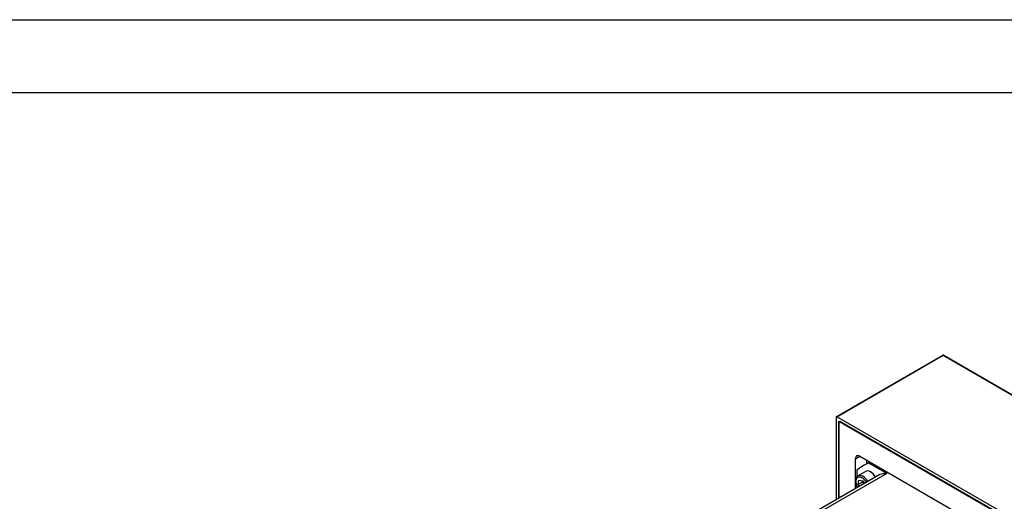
# Model space of a CAD drawing. Extents: x 47048 to 48775, y 4691 to 5879.
# Tile 27 of 28: x 48386 to 48629, y 5759 to 5879. Entities that reach past the tile are written whole.
import ezdxf

# ---------------------------------------------------------------- set-up
doc = ezdxf.new("R2010")
doc.units = 0
doc.header["$LTSCALE"] = 25.4
doc.layers.get('0').update_dxf_attribs({"linetype": 'CONTINUOUS'})

# ---------------------------------------------------------------- blocks, each defined once
blk = doc.blocks.new('ata-Border-A1-002')
at = {"color": 253, "ltscale": 0.5}
blk.add_line((0, 594), (841, 594), dxfattribs=at)
blk.add_line((7, 585), (834, 585))

msp = doc.modelspace()

# ---------------------------------------------------------------- linework, layer by layer
for p, q in [((48587.7881527, 5780.2700388), (48614.1278803, 5795.4772876)), ((48587.9131527, 5780.2576566), (48614.2528803, 5795.4649054)), ((48614.2528803, 5795.4649054), (48655.9721804, 5771.3782563)), ((48614.3778803, 5795.4772876), (48656.0971804, 5771.3906385)), ((48587.736376, 5780.1555945), (48587.736376, 5759.7053016)), ((48629.6324528, 5756.1710075), (48587.9131527, 5780.2576566)), ((48588.4434828, 5779.1349738), (48629.1021227, 5755.6606971)), ((48588.4434828, 5760.1135499), (48588.4434828, 5779.1349738)), ((48588.4434828, 5778.9308497), (48588.6202595, 5779.0329117)), ((48588.4434828, 5778.9308497), (48588.4434828, 5760.1135499)), ((48628.925346, 5755.7627592), (48588.6202595, 5779.0329117)), ((48592.5093468, 5769.8473252), (48593.570007, 5770.4596976)), ((48592.5093468, 5764.4293206), (48592.5093468, 5769.8473252)), ((48593.570007, 5770.4596976), (48623.9755985, 5752.9050212)), ((48596.0362587, 5769.0358065), (48594.2728028, 5768.0176748)), ((48595.3377739, 5768.6325361), (48595.3377739, 5769.4390769)), ((48596.1890071, 5768.9476172), (48595.8354537, 5768.7434931)), ((48592.8629002, 5767.0272885), (48592.8629002, 5765.4143503)), ((48593.1136144, 5765.6163663), (48595.0228028, 5766.7186366)), ((48600.2875214, 5766.1730906), (48595.8354537, 5768.7434931)), ((48598.5710197, 5765.9606861), (48581.6947685, 5756.2171779)), ((48600.2875214, 5766.1730906), (48582.5787584, 5755.9489315)), ((48592.5093468, 5762.4609776), (48592.5093468, 5764.2681982)), ((48593.1930326, 5763.4771535), (48593.3684805, 5764.5368264)), ((48594.2536928, 5764.089526), (48593.1930326, 5763.4771535)), ((48593.3684805, 5764.5368264), (48594.3269303, 5764.3885012)), ((48594.3269303, 5764.3885012), (48594.7411228, 5763.7494941)), ((48592.8629002, 5762.932397), (48592.8629002, 5762.6651017)), ((48593.4861515, 5763.0249361), (48593.1930326, 5763.4771535))]:
    msp.add_line(p, q)
msp.add_arc((48614.2528803, 5795.2607813), 0.25, 60.000000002, 120)
for centre, major_axis, start_param, end_param in [((48614.2528803, 5795.2607813), (-0.125, 0.2165064), 5.4977871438, 6.2831853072), ((48614.2528803, 5795.2607813), (0.125, 0.2165064), 0, 0.7853981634), ((48587.9131527, 5780.0535325), (-0.125, 0.2165064), 5.4977871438, 7.0685834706), ((48593.570007, 5769.2349528), (-0.75, 1.2990381), 5.4977871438, 7.0685834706), ((48608.7728028, 5742.902938), (-14.5, 25.1147367), 6.1805031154, 6.385867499), ((48596.2728028, 5764.5535731), (-1.25, 2.1650635), 4.7401873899, 6.2831853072), ((48594.1514824, 5763.3288283), (-1.1, 1.9052559), 4.7439792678, 7.8223913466), ((48594.3636144, 5763.4513028), (-1.25, 2.1650635), 4.7401873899, 6.2831853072), ((48608.7728028, 5742.902938), (-12.75, 22.0836478), 5.98774447, 6.0991712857)]:
    msp.add_ellipse(centre, major_axis=major_axis, ratio=0.5773502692, start_param=start_param, end_param=end_param)
msp.add_open_spline([(48592.969572, 5762.7266888), (48592.8582058, 5762.9273416), (48592.7639791, 5763.1368903), (48592.6049759, 5763.5937862), (48592.5475286, 5763.8416082), (48592.4970784, 5764.3221527), (48592.5044326, 5764.554847), (48592.5926511, 5764.9766839), (48592.6718105, 5765.1678327), (48592.878437, 5765.4445129), (48592.9880063, 5765.5438464), (48593.1136144, 5765.6163663)], degree=3, knots=[5.3543093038, 5.3543093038, 5.3543093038, 5.3543093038, 5.6444708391, 5.6444708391, 5.9820846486, 5.9820846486, 6.3226458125, 6.3226458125, 6.6527096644, 6.6527096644, 6.8958222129, 6.8958222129, 6.8958222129, 6.8958222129])
for points, weights in [([(48594.3466925, 5764.3580126), (48594.3088836, 5764.2339121), (48594.2536928, 5764.089526)], [1.05132294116, 1.03248133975, 1]), ([(48594.2536928, 5764.089526), (48594.4688361, 5763.8823155), (48594.620414, 5763.6798028)], [1, 1.05651812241, 1.07173970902])]:
    msp.add_rational_spline(points, weights, degree=2)

# ---------------------------------------------------------------- block references
at = {"xscale": 2, "yscale": 2, "zscale": 2}
msp.add_blockref('ata-Border-A1-002', (47047.9785069, 4690.5462321), dxfattribs=at)
msp.add_blockref('ata-Border-A1-002', (47047.9785069, 4690.5462321), dxfattribs=at)

doc.saveas('drawing.dxf')
